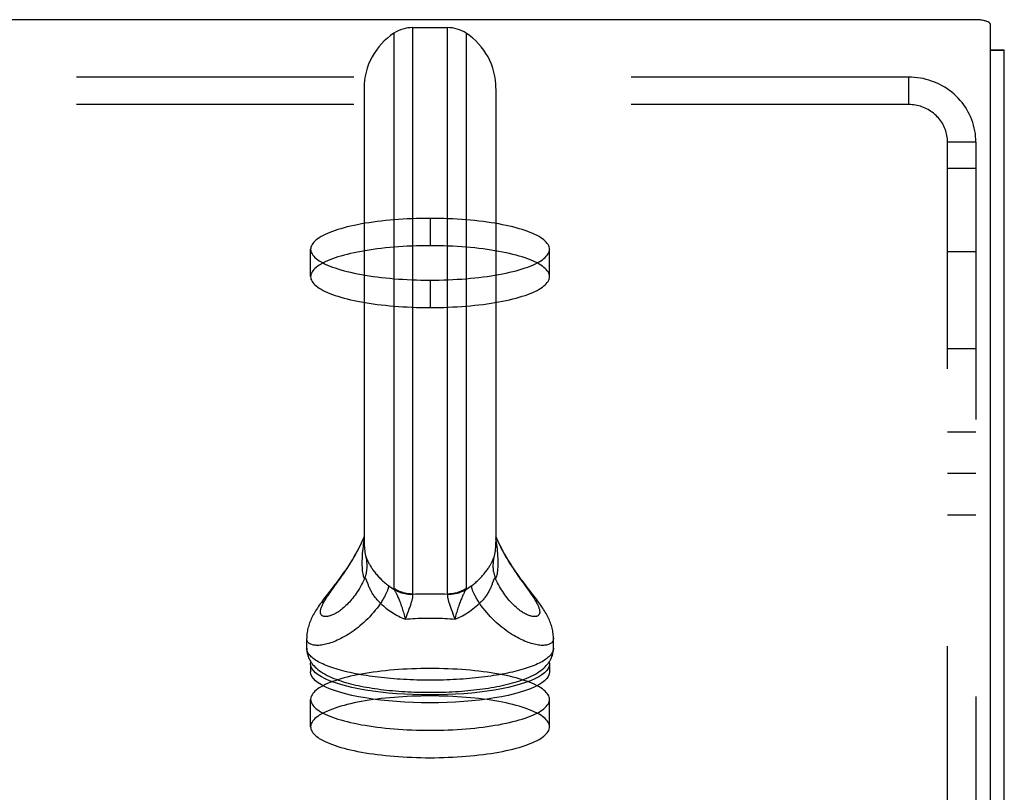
# Model space of a CAD drawing. Header units: inches. Extents: x 0 to 185, y 0 to 120.
# Tile 89 of 102: x 80.66 to 84.27, y 70.17 to 73.01. Entities that reach past the tile are written whole.
import ezdxf

# ---------------------------------------------------------------- set-up
doc = ezdxf.new("R2010")
doc.units = ezdxf.units.IN
doc.header["$LTSCALE"] = 10.163043
doc.header["$MEASUREMENT"] = 0
doc.linetypes.add('HIDDEN', pattern=[0.2, 0.1, -0.1])
doc.layers.get('0').update_dxf_attribs({"linetype": 'CONTINUOUS'})
doc.layers.add('02___PRT_ALL_AXES', color=7, linetype='CONTINUOUS')
doc.layers.add('DEFAULT_2', color=8, linetype='HIDDEN')

msp = doc.modelspace()

# ---------------------------------------------------------------- linework, layer by layer
at = {"color": 7, "linetype": 'Continuous'}
for p, q in [((84.1598, 73.005), (35.3838, 73.005)), ((84.2198, 72.9895), (84.2198, 68.1521)), ((82.0357, 72.9556), (82.0357, 70.9195)), ((82.1041, 72.976), (82.1041, 70.8997)), ((82.1041, 72.976), (82.2316, 72.976)), ((82.2316, 70.8997), (82.2316, 72.976)), ((82.3, 72.9556), (82.3, 70.9195)), ((84.2198, 72.8946), (84.2718, 72.8946)), ((84.2198, 72.8935), (84.2718, 72.8935)), ((81.9263, 72.7534), (81.9263, 71.0905)), ((82.4093, 72.7534), (82.4093, 71.0905)), ((81.9318, 71.0396), (81.9318, 71.0395)), ((81.9318, 71.0396), (81.9318, 71.0393)), ((81.9318, 71.0393), (81.9318, 71.0392)), ((82.4037, 71.0385), (82.4039, 71.0395)), ((82.4039, 71.0395), (82.4039, 71.0396)), ((82.4039, 71.0395), (82.4039, 71.0396)), ((81.9346, 71.0317), (81.9351, 71.0305)), ((81.9368, 71.0266), (81.9377, 71.0246)), ((81.8128, 70.9263), (81.7921, 70.8994)), ((81.8138, 70.9222), (81.828, 70.942)), ((81.828, 70.942), (81.8356, 70.9526)), ((81.9398, 70.938), (81.9367, 70.9467)), ((82.506, 70.9443), (82.5235, 70.92)), ((81.8072, 70.913), (81.8138, 70.9222)), ((82.0873, 70.8357), (82.0839, 70.8268)), ((82.0905, 70.8442), (82.0873, 70.8357)), ((82.2484, 70.8357), (82.2518, 70.8268)), ((82.2518, 70.8268), (82.2591, 70.8079)), ((81.7158, 70.701), (81.7158, 70.7376)), ((82.6198, 70.701), (82.6198, 70.7376)), ((81.7303, 70.6431), (81.7314, 70.6509)), ((81.7303, 70.6431), (81.7303, 70.6141)), ((82.6043, 70.6509), (82.6053, 70.6431)), ((82.6053, 70.6431), (82.6053, 70.6141)), ((82.3207, 70.537), (82.2911, 70.5344))]:
    msp.add_line(p, q, dxfattribs=at)
at = {"color": 3, "linetype": 'Continuous'}
msp.add_line((84.2718, 8.2969), (84.2718, 72.8946), dxfattribs=at)
at = {"color": 7, "linetype": 'Continuous'}
for points in [[(84.2198, 72.9895), (84.2197, 72.9907), (84.2191, 72.9919), (84.2182, 72.9931), (84.2169, 72.9943), (84.2153, 72.9955), (84.2133, 72.9966), (84.211, 72.9976), (84.2084, 72.9986), (84.2055, 72.9996), (84.2023, 73.0005), (84.1988, 73.0013), (84.1951, 73.0021), (84.1912, 73.0028), (84.1871, 73.0034), (84.1828, 73.0039), (84.1784, 73.0043), (84.1738, 73.0046), (84.1692, 73.0049), (84.1646, 73.005), (84.1598, 73.005)], [(81.9263, 71.1104), (81.9242, 71.1055), (81.92, 71.0959), (81.9156, 71.0866), (81.9112, 71.0775), (81.9067, 71.0686), (81.9021, 71.0599), (81.8975, 71.0514), (81.8928, 71.043), (81.888, 71.0349), (81.8832, 71.0269), (81.8784, 71.019), (81.8735, 71.0113), (81.8686, 71.0038), (81.8637, 70.9963), (81.8587, 70.989), (81.8537, 70.9818), (81.8487, 70.9746), (81.8437, 70.9676), (81.8386, 70.9606), (81.8335, 70.9537), (81.8284, 70.9468), (81.8233, 70.94), (81.8181, 70.9332), (81.8128, 70.9263)], [(81.8356, 70.9526), (81.8395, 70.958), (81.8435, 70.9636), (81.8474, 70.9694), (81.8515, 70.9752), (81.8556, 70.9812), (81.8597, 70.9873), (81.8638, 70.9936), (81.868, 71), (81.8722, 71.0065), (81.8764, 71.0132), (81.8806, 71.02), (81.8848, 71.0269), (81.8889, 71.034), (81.8931, 71.0412), (81.8972, 71.0486), (81.9013, 71.0561), (81.9053, 71.0638), (81.9093, 71.0716), (81.9132, 71.0795), (81.917, 71.0875), (81.9207, 71.0957), (81.9243, 71.1039), (81.9263, 71.1087)], [(82.5281, 70.9195), (82.5228, 70.9263), (82.5176, 70.9332), (82.5124, 70.94), (82.5072, 70.9469), (82.5021, 70.9537), (82.497, 70.9606), (82.492, 70.9676), (82.487, 70.9747), (82.4819, 70.9818), (82.477, 70.989), (82.472, 70.9963), (82.4671, 71.0038), (82.4622, 71.0113), (82.4573, 71.019), (82.4525, 71.0269), (82.4477, 71.0349), (82.4429, 71.0431), (82.4382, 71.0514), (82.4336, 71.0599), (82.429, 71.0686), (82.4245, 71.0775), (82.42, 71.0866), (82.4157, 71.096), (82.4114, 71.1055), (82.4093, 71.1104)], [(82.4093, 71.1087), (82.4113, 71.1041), (82.4149, 71.096), (82.4185, 71.088), (82.4223, 71.0801), (82.4261, 71.0723), (82.43, 71.0646), (82.4339, 71.0571), (82.4379, 71.0497), (82.4419, 71.0424), (82.446, 71.0353), (82.4501, 71.0283), (82.4542, 71.0214), (82.4583, 71.0147), (82.4625, 71.0081), (82.4666, 71.0017), (82.4707, 70.9954), (82.4747, 70.9892), (82.4788, 70.9831), (82.4828, 70.9772), (82.4868, 70.9714), (82.4907, 70.9658), (82.4946, 70.9602), (82.4985, 70.9548), (82.506, 70.9443)], [(81.9263, 71.1031), (81.9254, 71.0972), (81.9243, 71.0895), (81.9232, 71.0816), (81.9222, 71.0735), (81.9213, 71.0652), (81.9204, 71.0567), (81.9197, 71.048), (81.9191, 71.0392), (81.9187, 71.0305), (81.9184, 71.022), (81.9184, 71.0136)], [(82.4173, 71.0136), (82.4172, 71.022), (82.417, 71.0305), (82.4166, 71.0392), (82.416, 71.048), (82.4153, 71.0566), (82.4144, 71.0652), (82.4135, 71.0735), (82.4125, 71.0816), (82.4114, 71.0895), (82.4103, 71.0972), (82.4093, 71.1031)], [(81.9278, 70.9558), (81.9295, 70.9599), (81.931, 70.9641), (81.9323, 70.9683), (81.9335, 70.9725), (81.9345, 70.9768), (81.9354, 70.9811), (81.9361, 70.9854), (81.9367, 70.9898), (81.9371, 70.9942), (81.9373, 70.9985), (81.9374, 71.0029), (81.9374, 71.0073), (81.9372, 71.0117), (81.9368, 71.0161), (81.9363, 71.0204), (81.9356, 71.0248), (81.9348, 71.0291), (81.9338, 71.0333)], [(81.9318, 71.0395), (81.932, 71.0385), (81.9326, 71.0364), (81.9332, 71.0347), (81.9338, 71.0333)], [(81.9338, 71.0333), (81.9339, 71.033), (81.9341, 71.0326), (81.9343, 71.0322), (81.9346, 71.0317)], [(82.4019, 71.0333), (82.4009, 71.0291), (82.4001, 71.0248), (82.3994, 71.0204), (82.3989, 71.0161), (82.3985, 71.0117), (82.3983, 71.0073), (82.3982, 71.0029), (82.3983, 70.9985), (82.3986, 70.9942), (82.399, 70.9898), (82.3996, 70.9854), (82.4003, 70.9811), (82.4012, 70.9768), (82.4022, 70.9725), (82.4034, 70.9683), (82.4047, 70.9641), (82.4062, 70.9599), (82.4078, 70.9558)], [(82.3993, 71.0275), (82.4009, 71.0311), (82.4011, 71.0317), (82.4014, 71.0322), (82.4016, 71.0326), (82.4017, 71.033), (82.4019, 71.0333)], [(82.4019, 71.0333), (82.4025, 71.0347), (82.4031, 71.0364), (82.4037, 71.0385)], [(81.9184, 71.0136), (81.9184, 71.0056), (81.9187, 70.9981), (81.9191, 70.9912), (81.9197, 70.9847), (81.9204, 70.979), (81.9213, 70.974), (81.9222, 70.9697), (81.9232, 70.9659), (81.9243, 70.9627), (81.9254, 70.96), (81.9266, 70.9577), (81.9278, 70.9558)], [(81.9351, 71.0305), (81.9357, 71.0291), (81.9368, 71.0266)], [(81.9377, 71.0246), (81.9383, 71.0234), (81.9389, 71.0221), (81.9395, 71.0208), (81.9402, 71.0193), (81.941, 71.0177), (81.9419, 71.0159), (81.9429, 71.0139), (81.9441, 71.0118), (81.9454, 71.0095), (81.9468, 71.007), (81.9483, 71.0044), (81.9499, 71.0017), (81.9516, 70.9989), (81.9534, 70.9961), (81.9554, 70.9932), (81.9574, 70.9901), (81.9596, 70.9871), (81.962, 70.9839), (81.9644, 70.9807), (81.9669, 70.9775), (81.9695, 70.9743), (81.9723, 70.9711), (81.9751, 70.9678), (81.978, 70.9646), (81.981, 70.9614), (81.9841, 70.9582), (81.9872, 70.955), (81.9905, 70.9519), (81.9938, 70.9487), (81.9972, 70.9456), (82.0007, 70.9425), (82.0042, 70.9395), (82.0078, 70.9364), (82.0115, 70.9335), (82.0153, 70.9305)], [(82.3204, 70.9305), (82.3242, 70.9335), (82.3279, 70.9364), (82.3315, 70.9395), (82.335, 70.9425), (82.3385, 70.9456), (82.3419, 70.9487), (82.3452, 70.9519), (82.3484, 70.955), (82.3516, 70.9582), (82.3547, 70.9614), (82.3577, 70.9646), (82.3606, 70.9678), (82.3634, 70.9711), (82.3661, 70.9743), (82.3688, 70.9775), (82.3713, 70.9807), (82.3737, 70.9839), (82.376, 70.987), (82.3782, 70.9901), (82.3803, 70.9931), (82.3822, 70.9961), (82.3841, 70.9989), (82.3858, 71.0017), (82.3874, 71.0044), (82.3889, 71.0069), (82.3903, 71.0094), (82.3916, 71.0118), (82.3927, 71.0139), (82.3938, 71.0159), (82.3947, 71.0177), (82.3955, 71.0193), (82.3962, 71.0208), (82.3968, 71.0221), (82.3974, 71.0234), (82.3979, 71.0246), (82.3984, 71.0256), (82.3993, 71.0275)], [(82.4078, 70.9558), (82.4091, 70.9577), (82.4103, 70.96), (82.4114, 70.9627), (82.4125, 70.9659), (82.4135, 70.9697), (82.4144, 70.974), (82.4153, 70.979), (82.416, 70.9848), (82.4166, 70.9912), (82.417, 70.9982), (82.4172, 71.0056), (82.4173, 71.0136)], [(81.9278, 70.9558), (81.9243, 70.9484), (81.9207, 70.9412), (81.917, 70.9342), (81.9132, 70.9273), (81.9093, 70.9206), (81.9053, 70.9142), (81.9013, 70.9079), (81.8972, 70.9019), (81.8931, 70.8961), (81.8889, 70.8905), (81.8848, 70.8851), (81.8806, 70.88), (81.8764, 70.8751), (81.8722, 70.8704), (81.868, 70.8659), (81.8638, 70.8616), (81.8597, 70.8575), (81.8556, 70.8537), (81.8515, 70.8501), (81.8474, 70.8467), (81.8435, 70.8434), (81.8395, 70.8404), (81.8356, 70.8376), (81.8318, 70.835), (81.828, 70.8326), (81.8244, 70.8303), (81.8207, 70.8283), (81.8172, 70.8264), (81.8138, 70.8247), (81.8104, 70.8232), (81.8072, 70.8219), (81.804, 70.8207), (81.801, 70.8197), (81.798, 70.8189), (81.7952, 70.8182), (81.7925, 70.8177), (81.7898, 70.8173), (81.7874, 70.8171), (81.785, 70.8171), (81.7828, 70.8172), (81.7807, 70.8174), (81.7787, 70.8178), (81.7768, 70.8183), (81.7751, 70.8189), (81.7736, 70.8197), (81.7722, 70.8206), (81.7709, 70.8217), (81.7698, 70.8228), (81.7688, 70.8241), (81.768, 70.8255), (81.7673, 70.8271), (81.7668, 70.8287), (81.7664, 70.8305), (81.7661, 70.8323), (81.7661, 70.8343), (81.7661, 70.8364), (81.7664, 70.8386), (81.7668, 70.8409), (81.7673, 70.8434), (81.768, 70.8459), (81.7688, 70.8485), (81.7698, 70.8512), (81.7709, 70.8541), (81.7722, 70.857), (81.7736, 70.86)], [(81.9367, 70.9467), (81.9361, 70.9483), (81.9355, 70.9498), (81.935, 70.9511), (81.9345, 70.9523), (81.934, 70.9533), (81.9336, 70.9542), (81.9332, 70.955), (81.9327, 70.9556), (81.9323, 70.9561), (81.9319, 70.9566), (81.9315, 70.9569), (81.9311, 70.9572), (81.9307, 70.9573), (81.9302, 70.9573), (81.9298, 70.9573), (81.9293, 70.9571), (81.9289, 70.9568), (81.9284, 70.9564), (81.9278, 70.9558)], [(81.9916, 70.861), (81.9838, 70.8684), (81.9811, 70.871), (81.9785, 70.8736), (81.976, 70.8763), (81.9735, 70.8791), (81.9711, 70.8819), (81.9688, 70.8847), (81.9666, 70.8876), (81.9644, 70.8905), (81.9622, 70.8935), (81.9602, 70.8965), (81.9582, 70.8996), (81.9563, 70.9026), (81.9545, 70.9057), (81.9527, 70.9089), (81.9511, 70.912), (81.9495, 70.9151), (81.948, 70.9182), (81.9466, 70.9212), (81.9453, 70.9242), (81.944, 70.9271), (81.9429, 70.93), (81.9418, 70.9328), (81.9408, 70.9354), (81.9398, 70.938)], [(82.0153, 70.9305), (82.0154, 70.9293), (82.0154, 70.9279), (82.0153, 70.9265), (82.0151, 70.9249), (82.0148, 70.9232), (82.0144, 70.9214), (82.0139, 70.9194), (82.0133, 70.9174), (82.0125, 70.9153), (82.0117, 70.913), (82.0108, 70.9107), (82.0098, 70.9082), (82.0087, 70.9057), (82.0075, 70.9031), (82.0062, 70.9004), (82.0048, 70.8976), (82.0034, 70.8947), (82.0018, 70.8917), (82.0002, 70.8887), (81.9984, 70.8856), (81.9966, 70.8824), (81.9948, 70.8792), (81.9928, 70.876), (81.9907, 70.8726), (81.9886, 70.8692), (81.9865, 70.8658)], [(82.0368, 70.9157), (82.0312, 70.9192), (82.0258, 70.9229), (82.0204, 70.9266), (82.0153, 70.9305)], [(82.3204, 70.9305), (82.3152, 70.9266), (82.3099, 70.9229), (82.3045, 70.9192), (82.2989, 70.9157)], [(82.3492, 70.8658), (82.347, 70.8692), (82.3449, 70.8726), (82.3429, 70.876), (82.3409, 70.8792), (82.339, 70.8824), (82.3372, 70.8856), (82.3355, 70.8887), (82.3339, 70.8917), (82.3323, 70.8947), (82.3308, 70.8976), (82.3295, 70.9004), (82.3282, 70.9031), (82.327, 70.9057), (82.3259, 70.9082), (82.3249, 70.9107), (82.3239, 70.913), (82.3231, 70.9153), (82.3224, 70.9174), (82.3218, 70.9194), (82.3213, 70.9214), (82.3209, 70.9232), (82.3206, 70.9249), (82.3204, 70.9265), (82.3203, 70.9279), (82.3203, 70.9293), (82.3204, 70.9305)], [(82.399, 70.9467), (82.3958, 70.938), (82.3949, 70.9354), (82.3939, 70.9327), (82.3928, 70.93), (82.3916, 70.9271), (82.3904, 70.9242), (82.3891, 70.9212), (82.3877, 70.9182), (82.3862, 70.9151), (82.3846, 70.912), (82.3829, 70.9088), (82.3812, 70.9057), (82.3794, 70.9026), (82.3775, 70.8995), (82.3755, 70.8965), (82.3734, 70.8935), (82.3713, 70.8905), (82.3691, 70.8876), (82.3669, 70.8847), (82.3645, 70.8819), (82.3621, 70.8791), (82.3597, 70.8763), (82.3572, 70.8736), (82.3546, 70.871), (82.3519, 70.8684)], [(82.4078, 70.9558), (82.4073, 70.9564), (82.4068, 70.9568), (82.4064, 70.9571), (82.4059, 70.9573), (82.4055, 70.9573), (82.405, 70.9573), (82.4046, 70.9572), (82.4042, 70.9569), (82.4038, 70.9566), (82.4034, 70.9561), (82.403, 70.9556), (82.4025, 70.955), (82.4021, 70.9542), (82.4016, 70.9533), (82.4012, 70.9523), (82.4007, 70.9511), (82.4002, 70.9498), (82.3996, 70.9483), (82.399, 70.9467)], [(82.4419, 70.897), (82.4379, 70.9028), (82.4339, 70.9087), (82.43, 70.9149), (82.4261, 70.9212), (82.4223, 70.9278), (82.4185, 70.9345), (82.4149, 70.9415), (82.4113, 70.9486), (82.4078, 70.9558)], [(81.7921, 70.8994), (81.7872, 70.8929), (81.7825, 70.8867), (81.7779, 70.8806), (81.7736, 70.8748), (81.7695, 70.8692), (81.7656, 70.8638), (81.7619, 70.8585), (81.7584, 70.8534), (81.755, 70.8483), (81.7518, 70.8434), (81.7487, 70.8385), (81.7457, 70.8335), (81.7428, 70.8287), (81.7401, 70.8238), (81.7375, 70.8189), (81.735, 70.814), (81.7327, 70.8091), (81.7305, 70.8043), (81.7285, 70.7994), (81.7266, 70.7947), (81.7249, 70.7899), (81.7233, 70.7851), (81.7219, 70.7802), (81.7205, 70.7751), (81.7194, 70.77), (81.7183, 70.7648), (81.7175, 70.7596), (81.7168, 70.7544), (81.7163, 70.7492), (81.716, 70.7441), (81.7158, 70.739), (81.7158, 70.7376)], [(81.7736, 70.86), (81.7751, 70.8631), (81.7768, 70.8664), (81.7787, 70.8697), (81.7807, 70.8731), (81.7828, 70.8767), (81.785, 70.8803), (81.7874, 70.884), (81.7898, 70.8878), (81.7925, 70.8918), (81.7952, 70.8958), (81.798, 70.8999), (81.801, 70.9042), (81.804, 70.9085), (81.8072, 70.913)], [(82.0357, 70.9195), (82.0357, 70.919), (82.0358, 70.9184), (82.0359, 70.9178), (82.0361, 70.9172), (82.0364, 70.9165), (82.0368, 70.9157)], [(82.1041, 70.8997), (82.0996, 70.8998), (82.095, 70.9001), (82.0905, 70.9005), (82.086, 70.901), (82.0816, 70.9017), (82.0771, 70.9026), (82.0727, 70.9036), (82.0684, 70.9048), (82.0641, 70.9061), (82.0598, 70.9076), (82.0556, 70.9092), (82.0515, 70.911), (82.0474, 70.9129), (82.0434, 70.915), (82.0395, 70.9172), (82.0357, 70.9195)], [(82.1039, 70.8982), (82.0994, 70.8982), (82.095, 70.8983), (82.0906, 70.8986), (82.0862, 70.899), (82.0818, 70.8996), (82.0774, 70.9004), (82.0731, 70.9013), (82.0689, 70.9023), (82.0646, 70.9035), (82.0605, 70.9048), (82.0563, 70.9063), (82.0523, 70.9079), (82.0483, 70.9097), (82.0444, 70.9116), (82.0405, 70.9136), (82.0368, 70.9157)], [(82.0368, 70.9157), (82.0375, 70.9145), (82.0383, 70.9131), (82.0392, 70.9115), (82.0402, 70.9097), (82.0412, 70.9078), (82.0423, 70.9057), (82.0434, 70.9034), (82.0446, 70.9009), (82.0459, 70.8981), (82.0473, 70.8952), (82.0487, 70.8921), (82.0501, 70.8889), (82.0516, 70.8855), (82.0531, 70.8819), (82.0547, 70.8782), (82.0562, 70.8744), (82.0578, 70.8704), (82.0594, 70.8662), (82.061, 70.8619), (82.0626, 70.8575), (82.0641, 70.853), (82.0657, 70.8483), (82.0672, 70.8435), (82.0687, 70.8386), (82.0702, 70.8336), (82.0716, 70.8286), (82.073, 70.8234), (82.0743, 70.8182), (82.0755, 70.8131), (82.0766, 70.8079)], [(82.1039, 70.8982), (82.104, 70.8972), (82.1041, 70.8961), (82.1042, 70.8949), (82.1041, 70.8936), (82.1041, 70.8921), (82.1039, 70.8905), (82.1037, 70.8887), (82.1034, 70.8868), (82.103, 70.8847), (82.1026, 70.8825), (82.102, 70.8801), (82.1014, 70.8776), (82.1007, 70.8749), (82.0999, 70.8721), (82.099, 70.8691), (82.098, 70.866), (82.097, 70.8628), (82.0958, 70.8594), (82.0946, 70.8558), (82.0933, 70.8521), (82.0919, 70.8482), (82.0905, 70.8442)], [(82.1041, 70.8997), (82.104, 70.8995), (82.1039, 70.8993), (82.1038, 70.899), (82.1038, 70.8987), (82.1038, 70.8985), (82.1039, 70.8982)], [(82.1041, 70.8997), (82.1148, 70.9), (82.1254, 70.9002), (82.1361, 70.9004), (82.1467, 70.9005), (82.1573, 70.9006), (82.1678, 70.9006)], [(82.1678, 70.9006), (82.1784, 70.9006), (82.189, 70.9005), (82.1996, 70.9004), (82.2103, 70.9002), (82.2209, 70.9), (82.2316, 70.8997)], [(82.2318, 70.8982), (82.2317, 70.8972), (82.2316, 70.8961), (82.2315, 70.8949), (82.2315, 70.8936), (82.2316, 70.8921), (82.2318, 70.8905), (82.232, 70.8887), (82.2323, 70.8868), (82.2327, 70.8847), (82.2331, 70.8825), (82.2337, 70.8801), (82.2343, 70.8776), (82.235, 70.8749), (82.2358, 70.8721), (82.2367, 70.8691), (82.2377, 70.866), (82.2387, 70.8628), (82.2398, 70.8594), (82.2411, 70.8558), (82.2424, 70.8521), (82.2438, 70.8482), (82.2452, 70.8442), (82.2484, 70.8357)], [(82.3, 70.9195), (82.2962, 70.9172), (82.2923, 70.915), (82.2883, 70.9129), (82.2842, 70.911), (82.2801, 70.9092), (82.2759, 70.9076), (82.2716, 70.9061), (82.2673, 70.9048), (82.2629, 70.9036), (82.2585, 70.9026), (82.2541, 70.9017), (82.2496, 70.901), (82.2452, 70.9005), (82.2406, 70.9001), (82.2361, 70.8998), (82.2316, 70.8997)], [(82.2316, 70.8997), (82.2317, 70.8995), (82.2318, 70.8993), (82.2318, 70.899), (82.2319, 70.8987), (82.2319, 70.8985), (82.2318, 70.8982)], [(82.2989, 70.9157), (82.2952, 70.9136), (82.2913, 70.9116), (82.2874, 70.9097), (82.2834, 70.9079), (82.2793, 70.9063), (82.2752, 70.9048), (82.271, 70.9035), (82.2668, 70.9023), (82.2625, 70.9013), (82.2582, 70.9004), (82.2539, 70.8996), (82.2495, 70.899), (82.2451, 70.8986), (82.2407, 70.8983), (82.2363, 70.8982), (82.2318, 70.8982)], [(82.2989, 70.9157), (82.2982, 70.9145), (82.2973, 70.9131), (82.2965, 70.9115), (82.2955, 70.9097), (82.2945, 70.9078), (82.2934, 70.9057), (82.2923, 70.9034), (82.291, 70.9009), (82.2897, 70.8981), (82.2884, 70.8952), (82.287, 70.8921), (82.2855, 70.8889), (82.2841, 70.8855), (82.2826, 70.8819), (82.281, 70.8782), (82.2795, 70.8744), (82.2779, 70.8704), (82.2763, 70.8662), (82.2747, 70.8619), (82.2731, 70.8575), (82.2716, 70.853), (82.27, 70.8483), (82.2685, 70.8435), (82.267, 70.8386), (82.2655, 70.8336), (82.2641, 70.8286), (82.2627, 70.8234), (82.2614, 70.8182), (82.2602, 70.8131), (82.2591, 70.8079)], [(82.3, 70.9195), (82.3, 70.919), (82.2999, 70.9184), (82.2998, 70.9178), (82.2995, 70.9172), (82.2993, 70.9165), (82.2989, 70.9157)], [(82.5235, 70.92), (82.5299, 70.911), (82.5329, 70.9067), (82.5359, 70.9025), (82.5387, 70.8984), (82.5415, 70.8944), (82.5441, 70.8904), (82.5466, 70.8866), (82.5491, 70.8829), (82.5513, 70.8792), (82.5535, 70.8757), (82.5555, 70.8723), (82.5574, 70.8689), (82.5592, 70.8657), (82.5609, 70.8625), (82.5624, 70.8595), (82.5637, 70.8565), (82.565, 70.8536), (82.566, 70.8509), (82.567, 70.8482), (82.5678, 70.8456), (82.5684, 70.8432), (82.569, 70.8408), (82.5693, 70.8385), (82.5695, 70.8364), (82.5696, 70.8343), (82.5695, 70.8324), (82.5693, 70.8305), (82.569, 70.8288), (82.5684, 70.8272), (82.5678, 70.8257), (82.567, 70.8243), (82.566, 70.823), (82.565, 70.8218), (82.5637, 70.8208), (82.5624, 70.8199), (82.5609, 70.8191), (82.5592, 70.8184), (82.5574, 70.8179), (82.5555, 70.8175), (82.5535, 70.8172), (82.5513, 70.8171), (82.5491, 70.8171), (82.5466, 70.8172), (82.5441, 70.8176), (82.5415, 70.818), (82.5387, 70.8186), (82.5359, 70.8194), (82.5329, 70.8203), (82.5299, 70.8214), (82.5267, 70.8226), (82.5235, 70.824), (82.5201, 70.8256), (82.5167, 70.8273), (82.5132, 70.8292), (82.5096, 70.8313), (82.506, 70.8336), (82.5023, 70.8361), (82.4985, 70.8387), (82.4946, 70.8416), (82.4907, 70.8446), (82.4868, 70.8479), (82.4828, 70.8513), (82.4788, 70.8549), (82.4747, 70.8588), (82.4707, 70.8628), (82.4666, 70.867), (82.4625, 70.8715), (82.4583, 70.8762), (82.4542, 70.8811), (82.4501, 70.8862), (82.446, 70.8915), (82.4419, 70.897)], [(82.6198, 70.7376), (82.6198, 70.739), (82.6197, 70.7441), (82.6194, 70.7492), (82.6189, 70.7544), (82.6182, 70.7596), (82.6174, 70.7648), (82.6163, 70.77), (82.6151, 70.7751), (82.6138, 70.7802), (82.6123, 70.7851), (82.6108, 70.7899), (82.609, 70.7947), (82.6072, 70.7995), (82.6052, 70.8043), (82.603, 70.8091), (82.6007, 70.814), (82.5982, 70.8189), (82.5956, 70.8238), (82.5928, 70.8287), (82.59, 70.8336), (82.587, 70.8385), (82.5839, 70.8434), (82.5807, 70.8484), (82.5773, 70.8534), (82.5738, 70.8585), (82.5701, 70.8638), (82.5662, 70.8692), (82.5621, 70.8748), (82.5578, 70.8807), (82.5532, 70.8867), (82.5485, 70.8929), (82.5436, 70.8994), (82.5281, 70.9195)], [(81.9865, 70.8658), (81.9802, 70.857), (81.9737, 70.8485), (81.9671, 70.8402), (81.9604, 70.8321), (81.9536, 70.8243), (81.9466, 70.8168), (81.9396, 70.8095), (81.9325, 70.8025), (81.9254, 70.7958), (81.9183, 70.7893), (81.9111, 70.7832), (81.9039, 70.7773), (81.8967, 70.7717), (81.8895, 70.7664), (81.8824, 70.7613), (81.8753, 70.7565), (81.8683, 70.752), (81.8613, 70.7477), (81.8544, 70.7437), (81.8476, 70.74), (81.8409, 70.7365), (81.8342, 70.7332), (81.8277, 70.7302), (81.8213, 70.7275), (81.815, 70.7249), (81.8089, 70.7226), (81.8029, 70.7206), (81.797, 70.7187), (81.7913, 70.7171), (81.7858, 70.7157), (81.7804, 70.7145), (81.7752, 70.7136), (81.7702, 70.7128), (81.7653, 70.7122), (81.7607, 70.7118), (81.7563, 70.7116), (81.752, 70.7117), (81.748, 70.7119), (81.7442, 70.7122), (81.7406, 70.7128), (81.7373, 70.7135), (81.7342, 70.7144), (81.7313, 70.7155), (81.7286, 70.7167), (81.7262, 70.7181), (81.7241, 70.7197), (81.7221, 70.7214), (81.7205, 70.7233), (81.7191, 70.7253), (81.7179, 70.7275), (81.717, 70.7298), (81.7164, 70.7323), (81.716, 70.7348), (81.7158, 70.7376)], [(81.9916, 70.861), (81.9968, 70.8563), (82.0022, 70.8518), (82.0076, 70.8474), (82.013, 70.8432), (82.0185, 70.8392), (82.0241, 70.8353), (82.0298, 70.8316), (82.0355, 70.8281), (82.0412, 70.8247), (82.047, 70.8215), (82.0529, 70.8185), (82.0588, 70.8156), (82.0647, 70.8129), (82.0706, 70.8103), (82.0766, 70.8079)], [(82.2591, 70.8079), (82.2659, 70.8107), (82.2727, 70.8136), (82.2795, 70.8168), (82.2862, 70.8202), (82.2928, 70.8238), (82.2994, 70.8276), (82.3059, 70.8316), (82.3124, 70.8359), (82.3187, 70.8403), (82.325, 70.845), (82.3312, 70.8499), (82.3373, 70.855), (82.3433, 70.8603), (82.3519, 70.8684)], [(82.6198, 70.7376), (82.6197, 70.7348), (82.6193, 70.7323), (82.6187, 70.7298), (82.6178, 70.7275), (82.6166, 70.7253), (82.6152, 70.7233), (82.6135, 70.7214), (82.6116, 70.7197), (82.6095, 70.7181), (82.6071, 70.7167), (82.6044, 70.7155), (82.6015, 70.7144), (82.5984, 70.7135), (82.595, 70.7128), (82.5915, 70.7122), (82.5877, 70.7119), (82.5836, 70.7117), (82.5794, 70.7116), (82.575, 70.7118), (82.5703, 70.7122), (82.5655, 70.7128), (82.5605, 70.7136), (82.5553, 70.7145), (82.5499, 70.7157), (82.5444, 70.7171), (82.5387, 70.7187), (82.5328, 70.7206), (82.5268, 70.7226), (82.5207, 70.7249), (82.5144, 70.7275), (82.508, 70.7302), (82.5014, 70.7332), (82.4948, 70.7365), (82.4881, 70.74), (82.4813, 70.7437), (82.4744, 70.7477), (82.4674, 70.752), (82.4603, 70.7565), (82.4533, 70.7613), (82.4461, 70.7664), (82.439, 70.7717), (82.4318, 70.7773), (82.4246, 70.7832), (82.4174, 70.7893), (82.4103, 70.7958), (82.4031, 70.8025), (82.3961, 70.8095), (82.3891, 70.8168), (82.3821, 70.8243), (82.3753, 70.8321), (82.3686, 70.8402), (82.362, 70.8485), (82.3555, 70.857), (82.3492, 70.8658)], [(82.0839, 70.8268), (82.0785, 70.8127), (82.0766, 70.8079)], [(82.0766, 70.8079), (82.0858, 70.8087), (82.095, 70.8093), (82.1042, 70.8099), (82.1133, 70.8104), (82.1225, 70.8109), (82.1316, 70.8112), (82.1407, 70.8115), (82.1498, 70.8117), (82.1588, 70.8118), (82.1678, 70.8119)], [(82.1678, 70.8119), (82.1769, 70.8118), (82.1859, 70.8117), (82.195, 70.8115), (82.2041, 70.8112), (82.2132, 70.8109), (82.2224, 70.8104), (82.2315, 70.8099), (82.2407, 70.8093), (82.2499, 70.8087), (82.2591, 70.8079)], [(81.7158, 70.701), (81.716, 70.6967), (81.7163, 70.6923), (81.7168, 70.688), (81.7176, 70.6836), (81.7186, 70.6793), (81.7199, 70.675), (81.7213, 70.6707), (81.723, 70.6664), (81.725, 70.6621), (81.7272, 70.6579), (81.7296, 70.6536), (81.7324, 70.6493), (81.7355, 70.6451), (81.7389, 70.6408), (81.7427, 70.6365), (81.7469, 70.6322), (81.7517, 70.6278), (81.7569, 70.6234), (81.7627, 70.6189), (81.7691, 70.6144), (81.776, 70.61), (81.7833, 70.6058), (81.791, 70.6017), (81.7989, 70.5978), (81.8069, 70.5942), (81.8152, 70.5907), (81.8235, 70.5875), (81.832, 70.5844), (81.8406, 70.5814), (81.8494, 70.5786), (81.8583, 70.576), (81.8674, 70.5734), (81.8766, 70.571), (81.8859, 70.5686), (81.8954, 70.5664), (81.905, 70.5643), (81.9148, 70.5622)], [(81.9142, 70.6042), (81.9041, 70.606), (81.8943, 70.6079), (81.8847, 70.6099), (81.8752, 70.6119), (81.866, 70.614), (81.857, 70.6161), (81.8482, 70.6183), (81.8397, 70.6206), (81.8314, 70.6229), (81.8233, 70.6253), (81.8155, 70.6278), (81.808, 70.6302), (81.8007, 70.6328), (81.7937, 70.6354), (81.787, 70.638), (81.7805, 70.6407), (81.7744, 70.6435), (81.7685, 70.6462), (81.7629, 70.6491), (81.7576, 70.6519), (81.7526, 70.6548), (81.7479, 70.6577), (81.7436, 70.6607), (81.7395, 70.6637), (81.7358, 70.6667), (81.7323, 70.6697), (81.7292, 70.6728), (81.7264, 70.6759), (81.7239, 70.679), (81.7218, 70.6821), (81.72, 70.6853), (81.7185, 70.6884), (81.7173, 70.6915), (81.7165, 70.6947), (81.716, 70.6979), (81.7158, 70.701)], [(82.4126, 70.5606), (82.4226, 70.5626), (82.4324, 70.5647), (82.442, 70.5668), (82.4515, 70.5691), (82.4609, 70.5714), (82.4701, 70.5739), (82.4792, 70.5765), (82.4881, 70.5792), (82.4969, 70.5821), (82.5056, 70.585), (82.5141, 70.5882), (82.5224, 70.5915), (82.5306, 70.595), (82.5387, 70.5987), (82.5465, 70.6026), (82.5541, 70.6067), (82.5613, 70.611), (82.5681, 70.6154), (82.5743, 70.6199), (82.58, 70.6243), (82.585, 70.6287), (82.5896, 70.633), (82.5937, 70.6373), (82.5974, 70.6415), (82.6007, 70.6457), (82.6036, 70.6499), (82.6063, 70.6541), (82.6087, 70.6582), (82.6109, 70.6624), (82.6128, 70.6666), (82.6144, 70.6708), (82.6159, 70.6751), (82.6171, 70.6793), (82.6181, 70.6836), (82.6188, 70.688), (82.6194, 70.6923), (82.6197, 70.6967), (82.6198, 70.701)], [(82.6198, 70.701), (82.6197, 70.6979), (82.6192, 70.6947), (82.6184, 70.6915), (82.6172, 70.6884), (82.6157, 70.6853), (82.6139, 70.6821), (82.6117, 70.679), (82.6093, 70.6759), (82.6065, 70.6728), (82.6034, 70.6697), (82.5999, 70.6667), (82.5962, 70.6637), (82.5921, 70.6607), (82.5877, 70.6577), (82.5831, 70.6548), (82.5781, 70.6519), (82.5728, 70.6491), (82.5672, 70.6462), (82.5613, 70.6435), (82.5551, 70.6407), (82.5487, 70.638), (82.542, 70.6354), (82.535, 70.6328), (82.5277, 70.6302), (82.5201, 70.6278), (82.5123, 70.6253), (82.5043, 70.6229), (82.496, 70.6206), (82.4875, 70.6183), (82.4787, 70.6161), (82.4697, 70.614), (82.4605, 70.6119), (82.451, 70.6099), (82.4414, 70.6079), (82.4315, 70.606)], [(82.0446, 70.5344), (82.015, 70.537), (81.9861, 70.5401), (81.9582, 70.5437), (81.9313, 70.5478), (81.9057, 70.5524), (81.8813, 70.5575), (81.8585, 70.563), (81.8372, 70.5689), (81.8176, 70.5752), (81.7998, 70.5819), (81.7839, 70.5888), (81.7699, 70.596), (81.7579, 70.6035), (81.7481, 70.6112), (81.7403, 70.619), (81.7348, 70.627), (81.7315, 70.635), (81.7303, 70.6431)], [(82.6053, 70.6431), (82.6042, 70.635), (82.6009, 70.627), (82.5953, 70.619), (82.5876, 70.6112), (82.5778, 70.6035), (82.5658, 70.596), (82.5518, 70.5888), (82.5359, 70.5819), (82.5181, 70.5752), (82.4985, 70.5689), (82.4772, 70.563), (82.4543, 70.5575), (82.43, 70.5524), (82.4044, 70.5478), (82.3775, 70.5437), (82.3496, 70.5401), (82.3207, 70.537)], [(81.9313, 70.5189), (81.9057, 70.5235), (81.8813, 70.5285), (81.8585, 70.534), (81.8372, 70.54), (81.8176, 70.5463), (81.7998, 70.5529), (81.7839, 70.5598), (81.7699, 70.5671), (81.7579, 70.5745), (81.7481, 70.5822), (81.7403, 70.59), (81.7348, 70.598), (81.7315, 70.606), (81.7303, 70.6141)], [(82.1678, 70.5841), (82.1556, 70.5841), (82.1434, 70.5842), (82.1312, 70.5844), (82.119, 70.5847), (82.1068, 70.5851), (82.0947, 70.5856), (82.0827, 70.5862), (82.0707, 70.5868), (82.0588, 70.5875), (82.0469, 70.5883), (82.0352, 70.5892), (82.0235, 70.5902), (82.012, 70.5912), (82.0005, 70.5924), (81.9892, 70.5936), (81.9781, 70.5949), (81.967, 70.5962), (81.9561, 70.5977), (81.9454, 70.5992), (81.9348, 70.6008), (81.9244, 70.6025), (81.9142, 70.6042)], [(82.4315, 70.606), (82.4215, 70.6042), (82.4113, 70.6025), (82.4009, 70.6008), (82.3903, 70.5992), (82.3796, 70.5977), (82.3687, 70.5962), (82.3576, 70.5949), (82.3465, 70.5936), (82.3351, 70.5924), (82.3237, 70.5912), (82.3122, 70.5902), (82.3005, 70.5892), (82.2888, 70.5883), (82.2769, 70.5875), (82.265, 70.5868), (82.253, 70.5862), (82.241, 70.5856), (82.2289, 70.5851), (82.2167, 70.5847), (82.2045, 70.5844), (82.1923, 70.5842), (82.1801, 70.5841), (82.1678, 70.5841)], [(82.6053, 70.6141), (82.6042, 70.606), (82.6009, 70.598), (82.5953, 70.59), (82.5876, 70.5822), (82.5778, 70.5745), (82.5658, 70.5671), (82.5518, 70.5598), (82.5359, 70.5529), (82.5181, 70.5463), (82.4985, 70.54), (82.4772, 70.534), (82.4543, 70.5285), (82.43, 70.5235)], [(81.9148, 70.5622), (81.9247, 70.5603), (81.9348, 70.5585), (81.9449, 70.5567), (81.9552, 70.555), (81.9657, 70.5534), (81.9762, 70.5519), (81.9869, 70.5505), (81.9976, 70.5492), (82.0085, 70.548), (82.0194, 70.5468), (82.0305, 70.5457), (82.0416, 70.5448)], [(82.0416, 70.5448), (82.0529, 70.5439), (82.0642, 70.5431), (82.0755, 70.5423), (82.0869, 70.5417), (82.0984, 70.5411), (82.1099, 70.5407), (82.1214, 70.5403), (82.133, 70.54), (82.1446, 70.5398), (82.1562, 70.5396), (82.1678, 70.5396)], [(82.1678, 70.5299), (82.1366, 70.5301), (82.1056, 70.531), (82.0748, 70.5324), (82.0446, 70.5344)], [(82.1678, 70.5396), (82.1796, 70.5396), (82.1913, 70.5398), (82.2029, 70.54), (82.2146, 70.5403), (82.2262, 70.5407), (82.2378, 70.5412), (82.2494, 70.5417), (82.2609, 70.5424), (82.2723, 70.5431), (82.2837, 70.5439)], [(82.2911, 70.5344), (82.2608, 70.5324), (82.2301, 70.531), (82.1991, 70.5301), (82.1678, 70.5299)], [(82.2837, 70.5439), (82.295, 70.5448), (82.3062, 70.5458), (82.3174, 70.5469), (82.3284, 70.5481), (82.3393, 70.5494), (82.3502, 70.5507), (82.3609, 70.5521), (82.3715, 70.5537), (82.382, 70.5553), (82.3923, 70.557), (82.4025, 70.5587), (82.4126, 70.5606)], [(82.0446, 70.5055), (82.015, 70.508), (81.9861, 70.5111), (81.9582, 70.5147), (81.9313, 70.5189)], [(82.1678, 70.5009), (82.1366, 70.5012), (82.1056, 70.502), (82.0748, 70.5035), (82.0446, 70.5055)], [(82.3207, 70.508), (82.2911, 70.5055), (82.2608, 70.5035), (82.2301, 70.502), (82.1991, 70.5012), (82.1678, 70.5009)], [(82.43, 70.5235), (82.4044, 70.5189), (82.3775, 70.5147), (82.3496, 70.5111), (82.3207, 70.508)]]:
    msp.add_lwpolyline(points, dxfattribs=at)
for centre, radius, start, end in [((82.1678, 72.7535), 0.2415, 123.1848, 180), ((82.1041, 72.851), 0.125, 90, 123.1848), ((82.2316, 72.851), 0.125, 56.8152, 90), ((82.1678, 72.7535), 0.2415, 0, 56.8152), ((82.1678, 71.0905), 0.2415, 180, 192.1861), ((82.1678, 71.0905), 0.2415, 347.8138, 360)]:
    msp.add_arc(centre, radius, start, end, dxfattribs=at)
at = {"layer": '02___PRT_ALL_AXES', "color": 8, "linetype": 'HIDDEN'}
for p, q in [((82.1678, 72.2769), (82.1678, 72.1764)), ((81.7303, 72.0632), (81.7303, 72.1636)), ((82.6053, 72.0632), (82.6053, 72.1636)), ((82.1678, 72.0504), (82.1678, 71.9499)), ((81.7303, 70.4132), (81.7303, 70.5137)), ((82.6053, 70.4132), (82.6053, 70.5137))]:
    msp.add_line(p, q, dxfattribs=at)
for points in [[(82.1678, 72.2769), (82.1511, 72.2768), (82.1343, 72.2765), (82.1177, 72.2761), (82.1011, 72.2755), (82.0845, 72.2748), (82.0682, 72.2739), (82.0519, 72.2728), (82.0358, 72.2716), (82.02, 72.2702), (82.0043, 72.2686), (81.9889, 72.267), (81.9737, 72.2651), (81.9588, 72.2631), (81.9443, 72.261), (81.93, 72.2587), (81.9161, 72.2562), (81.9026, 72.2537), (81.8895, 72.251), (81.8768, 72.2482), (81.8645, 72.2452), (81.8526, 72.2421), (81.8412, 72.239), (81.8303, 72.2357), (81.8199, 72.2323), (81.81, 72.2288), (81.8006, 72.2252), (81.7918, 72.2215), (81.7835, 72.2177), (81.7758, 72.2139), (81.7686, 72.2099), (81.7621, 72.206), (81.7561, 72.2019), (81.7507, 72.1978), (81.746, 72.1936), (81.7418, 72.1894), (81.7383, 72.1852), (81.7355, 72.1809), (81.7332, 72.1766), (81.7316, 72.1723), (81.7307, 72.168), (81.7303, 72.1636)], [(82.6053, 72.1636), (82.605, 72.168), (82.6041, 72.1723), (82.6025, 72.1766), (82.6002, 72.1809), (82.5973, 72.1852), (82.5938, 72.1894), (82.5897, 72.1936), (82.5849, 72.1978), (82.5796, 72.2019), (82.5736, 72.206), (82.5671, 72.2099), (82.5599, 72.2139), (82.5522, 72.2177), (82.5439, 72.2215), (82.5351, 72.2252), (82.5257, 72.2288), (82.5158, 72.2323), (82.5054, 72.2357), (82.4945, 72.239), (82.4831, 72.2421), (82.4712, 72.2452), (82.4589, 72.2482), (82.4462, 72.251), (82.4331, 72.2537), (82.4195, 72.2562), (82.4056, 72.2587), (82.3914, 72.261), (82.3768, 72.2631), (82.362, 72.2651), (82.3468, 72.267), (82.3314, 72.2686), (82.3157, 72.2702), (82.2998, 72.2716), (82.2838, 72.2728), (82.2675, 72.2739), (82.2511, 72.2748), (82.2346, 72.2755), (82.218, 72.2761), (82.2013, 72.2765), (82.1846, 72.2768), (82.1678, 72.2769)], [(82.1678, 72.1764), (82.1511, 72.1763), (82.1343, 72.1761), (82.1177, 72.1757), (82.1011, 72.1751), (82.0845, 72.1743), (82.0682, 72.1734), (82.0519, 72.1724), (82.0358, 72.1711), (82.02, 72.1697), (82.0043, 72.1682), (81.9889, 72.1665), (81.9737, 72.1646), (81.9588, 72.1626), (81.9443, 72.1605), (81.93, 72.1582), (81.9161, 72.1558), (81.9026, 72.1532), (81.8895, 72.1505), (81.8768, 72.1477), (81.8645, 72.1448), (81.8526, 72.1417), (81.8412, 72.1385), (81.8303, 72.1352), (81.8199, 72.1318), (81.81, 72.1283), (81.8006, 72.1247), (81.7918, 72.121), (81.7835, 72.1173), (81.7758, 72.1134), (81.7686, 72.1095), (81.7621, 72.1055), (81.7561, 72.1014), (81.7507, 72.0973), (81.746, 72.0932), (81.7418, 72.089), (81.7383, 72.0847), (81.7355, 72.0805), (81.7332, 72.0762), (81.7316, 72.0718), (81.7307, 72.0675), (81.7303, 72.0632)], [(81.7303, 72.1636), (81.7307, 72.1593), (81.7316, 72.155), (81.7332, 72.1506), (81.7355, 72.1463), (81.7383, 72.1421), (81.7418, 72.1378), (81.746, 72.1336), (81.7507, 72.1295), (81.7561, 72.1254), (81.7621, 72.1213), (81.7686, 72.1173), (81.7758, 72.1134), (81.7835, 72.1095), (81.7918, 72.1058), (81.8006, 72.1021), (81.81, 72.0985), (81.8199, 72.095), (81.8303, 72.0916), (81.8412, 72.0883), (81.8526, 72.0851), (81.8645, 72.082), (81.8768, 72.0791), (81.8895, 72.0763), (81.9026, 72.0736), (81.9161, 72.071), (81.93, 72.0686), (81.9443, 72.0663), (81.9588, 72.0641), (81.9737, 72.0621), (81.9889, 72.0603), (82.0043, 72.0586), (82.02, 72.0571), (82.0358, 72.0557), (82.0519, 72.0544), (82.0682, 72.0534), (82.0845, 72.0525), (82.1011, 72.0517), (82.1177, 72.0511), (82.1343, 72.0507), (82.1511, 72.0505), (82.1678, 72.0504)], [(82.6053, 72.0632), (82.605, 72.0675), (82.6041, 72.0718), (82.6025, 72.0762), (82.6002, 72.0805), (82.5973, 72.0847), (82.5938, 72.089), (82.5897, 72.0932), (82.5849, 72.0973), (82.5796, 72.1014), (82.5736, 72.1055), (82.5671, 72.1095), (82.5599, 72.1134), (82.5522, 72.1173), (82.5439, 72.121), (82.5351, 72.1247), (82.5257, 72.1283), (82.5158, 72.1318), (82.5054, 72.1352), (82.4945, 72.1385), (82.4831, 72.1417), (82.4712, 72.1448), (82.4589, 72.1477), (82.4462, 72.1505), (82.4331, 72.1532), (82.4195, 72.1558), (82.4056, 72.1582), (82.3914, 72.1605), (82.3768, 72.1626), (82.362, 72.1646), (82.3468, 72.1665), (82.3314, 72.1682), (82.3157, 72.1697), (82.2998, 72.1711), (82.2838, 72.1724), (82.2675, 72.1734), (82.2511, 72.1743), (82.2346, 72.1751), (82.218, 72.1757), (82.2013, 72.1761), (82.1846, 72.1763), (82.1678, 72.1764)], [(82.1678, 72.0504), (82.1846, 72.0505), (82.2013, 72.0507), (82.218, 72.0511), (82.2346, 72.0517), (82.2511, 72.0525), (82.2675, 72.0534), (82.2838, 72.0544), (82.2998, 72.0557), (82.3157, 72.0571), (82.3314, 72.0586), (82.3468, 72.0603), (82.362, 72.0621), (82.3768, 72.0641), (82.3914, 72.0663), (82.4056, 72.0686), (82.4195, 72.071), (82.4331, 72.0736), (82.4462, 72.0763), (82.4589, 72.0791), (82.4712, 72.082), (82.4831, 72.0851), (82.4945, 72.0883), (82.5054, 72.0916), (82.5158, 72.095), (82.5257, 72.0985), (82.5351, 72.1021), (82.5439, 72.1058), (82.5522, 72.1095), (82.5599, 72.1134), (82.5671, 72.1173), (82.5736, 72.1213), (82.5796, 72.1254), (82.5849, 72.1295), (82.5897, 72.1336), (82.5938, 72.1378), (82.5973, 72.1421), (82.6002, 72.1463), (82.6025, 72.1506), (82.6041, 72.155), (82.605, 72.1593), (82.6053, 72.1636)], [(81.7303, 72.0632), (81.7307, 72.0588), (81.7316, 72.0545), (81.7332, 72.0502), (81.7355, 72.0459), (81.7383, 72.0416), (81.7418, 72.0374), (81.746, 72.0332), (81.7507, 72.029), (81.7561, 72.0249), (81.7621, 72.0208), (81.7686, 72.0168), (81.7758, 72.0129), (81.7835, 72.0091), (81.7918, 72.0053), (81.8006, 72.0016), (81.81, 71.998), (81.8199, 71.9945), (81.8303, 71.9911), (81.8412, 71.9878), (81.8526, 71.9846), (81.8645, 71.9816), (81.8768, 71.9786), (81.8895, 71.9758), (81.9026, 71.9731), (81.9161, 71.9706), (81.93, 71.9681), (81.9443, 71.9658), (81.9588, 71.9637), (81.9737, 71.9617), (81.9889, 71.9598), (82.0043, 71.9581), (82.02, 71.9566), (82.0358, 71.9552), (82.0519, 71.954), (82.0682, 71.9529), (82.0845, 71.952), (82.1011, 71.9513), (82.1177, 71.9507), (82.1343, 71.9503), (82.1511, 71.95), (82.1678, 71.9499)], [(82.1678, 71.9499), (82.1846, 71.95), (82.2013, 71.9503), (82.218, 71.9507), (82.2346, 71.9513), (82.2511, 71.952), (82.2675, 71.9529), (82.2838, 71.954), (82.2998, 71.9552), (82.3157, 71.9566), (82.3314, 71.9581), (82.3468, 71.9598), (82.362, 71.9617), (82.3768, 71.9637), (82.3914, 71.9658), (82.4056, 71.9681), (82.4195, 71.9706), (82.4331, 71.9731), (82.4462, 71.9758), (82.4589, 71.9786), (82.4712, 71.9816), (82.4831, 71.9846), (82.4945, 71.9878), (82.5054, 71.9911), (82.5158, 71.9945), (82.5257, 71.998), (82.5351, 72.0016), (82.5439, 72.0053), (82.5522, 72.0091), (82.5599, 72.0129), (82.5671, 72.0168), (82.5736, 72.0208), (82.5796, 72.0249), (82.5849, 72.029), (82.5897, 72.0332), (82.5938, 72.0374), (82.5973, 72.0416), (82.6002, 72.0459), (82.6025, 72.0502), (82.6041, 72.0545), (82.605, 72.0588), (82.6053, 72.0632)], [(82.1678, 70.6269), (82.1511, 70.6268), (82.1343, 70.6266), (82.1177, 70.6261), (82.1011, 70.6256), (82.0845, 70.6248), (82.0682, 70.6239), (82.0519, 70.6228), (82.0358, 70.6216), (82.02, 70.6202), (82.0043, 70.6187), (81.9889, 70.617), (81.9737, 70.6151), (81.9588, 70.6131), (81.9443, 70.611), (81.93, 70.6087), (81.9161, 70.6063), (81.9026, 70.6037), (81.8895, 70.601), (81.8768, 70.5982), (81.8645, 70.5952), (81.8526, 70.5922), (81.8412, 70.589), (81.8303, 70.5857), (81.8199, 70.5823), (81.81, 70.5788), (81.8006, 70.5752), (81.7918, 70.5715), (81.7835, 70.5677), (81.7758, 70.5639), (81.7686, 70.56), (81.7621, 70.556), (81.7561, 70.5519), (81.7507, 70.5478), (81.746, 70.5437), (81.7418, 70.5395), (81.7383, 70.5352), (81.7355, 70.5309), (81.7332, 70.5266), (81.7316, 70.5223), (81.7307, 70.518), (81.7303, 70.5137)], [(82.6053, 70.5137), (82.605, 70.518), (82.6041, 70.5223), (82.6025, 70.5266), (82.6002, 70.5309), (82.5973, 70.5352), (82.5938, 70.5395), (82.5897, 70.5437), (82.5849, 70.5478), (82.5796, 70.5519), (82.5736, 70.556), (82.5671, 70.56), (82.5599, 70.5639), (82.5522, 70.5677), (82.5439, 70.5715), (82.5351, 70.5752), (82.5257, 70.5788), (82.5158, 70.5823), (82.5054, 70.5857), (82.4945, 70.589), (82.4831, 70.5922), (82.4712, 70.5952), (82.4589, 70.5982), (82.4462, 70.601), (82.4331, 70.6037), (82.4195, 70.6063), (82.4056, 70.6087), (82.3914, 70.611), (82.3768, 70.6131), (82.362, 70.6151), (82.3468, 70.617), (82.3314, 70.6187), (82.3157, 70.6202), (82.2998, 70.6216), (82.2838, 70.6228), (82.2675, 70.6239), (82.2511, 70.6248), (82.2346, 70.6256), (82.218, 70.6261), (82.2013, 70.6266), (82.1846, 70.6268), (82.1678, 70.6269)], [(82.1678, 70.5264), (82.1511, 70.5263), (82.1343, 70.5261), (82.1177, 70.5257), (82.1011, 70.5251), (82.0845, 70.5244), (82.0682, 70.5235), (82.0519, 70.5224), (82.0358, 70.5212), (82.02, 70.5198), (82.0043, 70.5182), (81.9889, 70.5165), (81.9737, 70.5147), (81.9588, 70.5127), (81.9443, 70.5105), (81.93, 70.5082), (81.9161, 70.5058), (81.9026, 70.5033), (81.8895, 70.5006), (81.8768, 70.4977), (81.8645, 70.4948), (81.8526, 70.4917), (81.8412, 70.4885), (81.8303, 70.4852), (81.8199, 70.4818), (81.81, 70.4783), (81.8006, 70.4747), (81.7918, 70.4711), (81.7835, 70.4673), (81.7758, 70.4634), (81.7686, 70.4595), (81.7621, 70.4555), (81.7561, 70.4515), (81.7507, 70.4474), (81.746, 70.4432), (81.7418, 70.439), (81.7383, 70.4348), (81.7355, 70.4305), (81.7332, 70.4262), (81.7316, 70.4219), (81.7307, 70.4175), (81.7303, 70.4132)], [(81.7303, 70.5137), (81.7307, 70.5093), (81.7316, 70.505), (81.7332, 70.5007), (81.7355, 70.4964), (81.7383, 70.4921), (81.7418, 70.4879), (81.746, 70.4836), (81.7507, 70.4795), (81.7561, 70.4754), (81.7621, 70.4713), (81.7686, 70.4673), (81.7758, 70.4634), (81.7835, 70.4596), (81.7918, 70.4558), (81.8006, 70.4521), (81.81, 70.4485), (81.8199, 70.445), (81.8303, 70.4416), (81.8412, 70.4383), (81.8526, 70.4351), (81.8645, 70.4321), (81.8768, 70.4291), (81.8895, 70.4263), (81.9026, 70.4236), (81.9161, 70.421), (81.93, 70.4186), (81.9443, 70.4163), (81.9588, 70.4142), (81.9737, 70.4122), (81.9889, 70.4103), (82.0043, 70.4086), (82.02, 70.4071), (82.0358, 70.4057), (82.0519, 70.4045), (82.0682, 70.4034), (82.0845, 70.4025), (82.1011, 70.4017), (82.1177, 70.4012), (82.1343, 70.4008), (82.1511, 70.4005), (82.1678, 70.4004)], [(82.6053, 70.4132), (82.605, 70.4175), (82.6041, 70.4219), (82.6025, 70.4262), (82.6002, 70.4305), (82.5973, 70.4348), (82.5938, 70.439), (82.5897, 70.4432), (82.5849, 70.4474), (82.5796, 70.4515), (82.5736, 70.4555), (82.5671, 70.4595), (82.5599, 70.4634), (82.5522, 70.4673), (82.5439, 70.4711), (82.5351, 70.4747), (82.5257, 70.4783), (82.5158, 70.4818), (82.5054, 70.4852), (82.4945, 70.4885), (82.4831, 70.4917), (82.4712, 70.4948), (82.4589, 70.4977), (82.4462, 70.5006), (82.4331, 70.5033), (82.4195, 70.5058), (82.4056, 70.5082), (82.3914, 70.5105), (82.3768, 70.5127), (82.362, 70.5147), (82.3468, 70.5165), (82.3314, 70.5182), (82.3157, 70.5198), (82.2998, 70.5212), (82.2838, 70.5224), (82.2675, 70.5235), (82.2511, 70.5244), (82.2346, 70.5251), (82.218, 70.5257), (82.2013, 70.5261), (82.1846, 70.5263), (82.1678, 70.5264)], [(82.1678, 70.4004), (82.1846, 70.4005), (82.2013, 70.4008), (82.218, 70.4012), (82.2346, 70.4017), (82.2511, 70.4025), (82.2675, 70.4034), (82.2838, 70.4045), (82.2998, 70.4057), (82.3157, 70.4071), (82.3314, 70.4086), (82.3468, 70.4103), (82.362, 70.4122), (82.3768, 70.4142), (82.3914, 70.4163), (82.4056, 70.4186), (82.4195, 70.421), (82.4331, 70.4236), (82.4462, 70.4263), (82.4589, 70.4291), (82.4712, 70.4321), (82.4831, 70.4351), (82.4945, 70.4383), (82.5054, 70.4416), (82.5158, 70.445), (82.5257, 70.4485), (82.5351, 70.4521), (82.5439, 70.4558), (82.5522, 70.4596), (82.5599, 70.4634), (82.5671, 70.4673), (82.5736, 70.4713), (82.5796, 70.4754), (82.5849, 70.4795), (82.5897, 70.4836), (82.5938, 70.4879), (82.5973, 70.4921), (82.6002, 70.4964), (82.6025, 70.5007), (82.6041, 70.505), (82.605, 70.5093), (82.6053, 70.5137)], [(81.7303, 70.4132), (81.7307, 70.4089), (81.7316, 70.4045), (81.7332, 70.4002), (81.7355, 70.3959), (81.7383, 70.3916), (81.7418, 70.3874), (81.746, 70.3832), (81.7507, 70.379), (81.7561, 70.3749), (81.7621, 70.3709), (81.7686, 70.3669), (81.7758, 70.363), (81.7835, 70.3591), (81.7918, 70.3553), (81.8006, 70.3516), (81.81, 70.3481), (81.8199, 70.3446), (81.8303, 70.3412), (81.8412, 70.3379), (81.8526, 70.3347), (81.8645, 70.3316), (81.8768, 70.3287), (81.8895, 70.3258), (81.9026, 70.3231), (81.9161, 70.3206), (81.93, 70.3182), (81.9443, 70.3159), (81.9588, 70.3137), (81.9737, 70.3117), (81.9889, 70.3099), (82.0043, 70.3082), (82.02, 70.3066), (82.0358, 70.3052), (82.0519, 70.304), (82.0682, 70.3029), (82.0845, 70.302), (82.1011, 70.3013), (82.1177, 70.3007), (82.1343, 70.3003), (82.1511, 70.3), (82.1678, 70.3)], [(82.1678, 70.3), (82.1846, 70.3), (82.2013, 70.3003), (82.218, 70.3007), (82.2346, 70.3013), (82.2511, 70.302), (82.2675, 70.3029), (82.2838, 70.304), (82.2998, 70.3052), (82.3157, 70.3066), (82.3314, 70.3082), (82.3468, 70.3099), (82.362, 70.3117), (82.3768, 70.3137), (82.3914, 70.3159), (82.4056, 70.3182), (82.4195, 70.3206), (82.4331, 70.3231), (82.4462, 70.3258), (82.4589, 70.3287), (82.4712, 70.3316), (82.4831, 70.3347), (82.4945, 70.3379), (82.5054, 70.3412), (82.5158, 70.3446), (82.5257, 70.3481), (82.5351, 70.3516), (82.5439, 70.3553), (82.5522, 70.3591), (82.5599, 70.363), (82.5671, 70.3669), (82.5736, 70.3709), (82.5796, 70.3749), (82.5849, 70.379), (82.5897, 70.3832), (82.5938, 70.3874), (82.5973, 70.3916), (82.6002, 70.3959), (82.6025, 70.4002), (82.6041, 70.4045), (82.605, 70.4089), (82.6053, 70.4132)]]:
    msp.add_lwpolyline(points, dxfattribs=at)
at = {"layer": 'DEFAULT_2', "color": 8, "linetype": 'HIDDEN'}
for p, q in [((83.9213, 72.7945), (80.4143, 72.7945)), ((83.9213, 72.7945), (83.9213, 72.694)), ((83.9213, 72.694), (80.4143, 72.694)), ((84.0638, 67.6595), (84.0638, 72.5564)), ((84.1678, 72.5564), (84.0638, 72.5564)), ((84.1678, 72.5564), (84.1678, 67.6595)), ((84.0638, 72.4613), (84.1678, 72.4613)), ((84.0638, 72.1551), (84.1678, 72.1551)), ((84.1678, 71.7992), (84.0638, 71.7992)), ((84.1678, 71.493), (84.0638, 71.493)), ((84.0638, 71.3433), (84.1678, 71.3433)), ((84.0638, 71.1902), (84.1678, 71.1902))]:
    msp.add_line(p, q, dxfattribs=at)
for points in [[(84.1678, 72.5564), (84.1676, 72.5668), (84.1669, 72.5771), (84.1657, 72.5875), (84.1641, 72.5977), (84.162, 72.6079), (84.1594, 72.618), (84.1564, 72.628), (84.153, 72.6379), (84.1491, 72.6475), (84.1447, 72.657), (84.14, 72.6663), (84.1348, 72.6754), (84.1292, 72.6843), (84.1233, 72.6929), (84.1169, 72.7013), (84.1102, 72.7094), (84.1031, 72.7172), (84.0957, 72.7247), (84.0879, 72.7319), (84.0798, 72.7388), (84.0714, 72.7453), (84.0627, 72.7514), (84.0538, 72.7572), (84.0446, 72.7626), (84.0352, 72.7676), (84.0255, 72.7722), (84.0157, 72.7764), (84.0056, 72.7801), (83.9955, 72.7835), (83.9851, 72.7864), (83.9747, 72.7889), (83.9642, 72.7909), (83.9535, 72.7925), (83.9428, 72.7936), (83.9321, 72.7943), (83.9213, 72.7945)], [(84.0638, 72.5564), (84.0637, 72.5624), (84.0633, 72.5684), (84.0626, 72.5744), (84.0617, 72.5803), (84.0605, 72.5862), (84.059, 72.592), (84.0572, 72.5978), (84.0552, 72.6035), (84.053, 72.6091), (84.0505, 72.6146), (84.0477, 72.62), (84.0448, 72.6252), (84.0415, 72.6303), (84.0381, 72.6353), (84.0344, 72.6402), (84.0305, 72.6449), (84.0264, 72.6494), (84.0221, 72.6537), (84.0176, 72.6579), (84.0129, 72.6618), (84.0081, 72.6656), (84.0031, 72.6691), (83.9979, 72.6725), (83.9926, 72.6756), (83.9871, 72.6785), (83.9816, 72.6811), (83.9759, 72.6836), (83.9701, 72.6857), (83.9642, 72.6877), (83.9582, 72.6893), (83.9522, 72.6908), (83.9461, 72.6919), (83.9399, 72.6929), (83.9338, 72.6935), (83.9276, 72.6939), (83.9213, 72.694)]]:
    msp.add_lwpolyline(points, dxfattribs=at)

doc.saveas('drawing.dxf')
